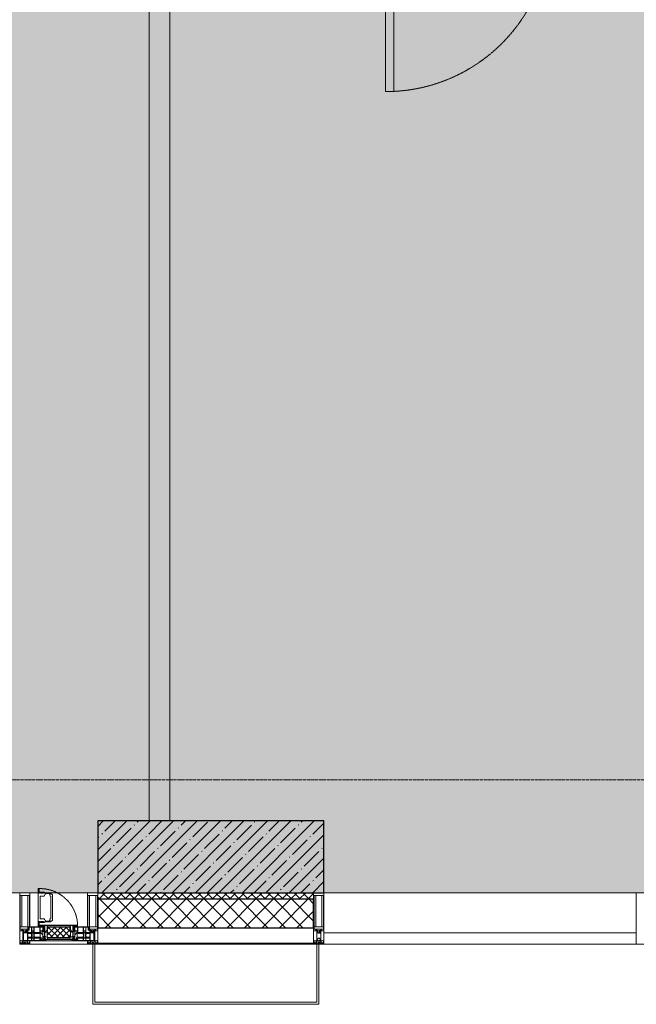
# Model space of a CAD drawing. Header units: millimetres. Extents: x -547442 to 178656, y -69521 to 11064.
# Tile 93 of 256: x -181633 to -178633, y -40819 to -36027. Entities that reach past the tile are written whole.
import ezdxf

# ---------------------------------------------------------------- set-up
doc = ezdxf.new("R2010")
doc.units = ezdxf.units.MM
doc.linetypes.add('-D1-02х01', pattern=[3, 2, -1])
doc.linetypes.add('-D1d1-15x02', pattern=[19, 15, -2, 0, -2])
for name, color, linetype, lineweight in [('_0', 7, 'Continuous', 13), ('A-COLS', 7, 'Continuous', 5), ('A-DETL-GENF', 7, 'Continuous', 5), ('A-DOOR', 7, 'Continuous', 5), ('A-GLAZ', 7, 'Continuous', 5), ('A-GLAZ-CURT', 8, 'Continuous', 5), ('A-GLAZ-CWMG', 8, 'Continuous', 5), ('A-WALL', 7, 'Continuous', 5), ('A-WALL-FNSH', 8, 'Continuous', 5), ('I-WALL', 7, 'Continuous', 5), ('S-COLS', 7, 'Continuous', 5), ('S-GRID', 7, 'Continuous', 5)]:
    doc.layers.add(name, color=color, linetype=linetype, lineweight=lineweight)

# ---------------------------------------------------------------- blocks, each defined once
blk = doc.blocks.new('A_PAN_Створка - 383мм-V25-50_AS_M_L04')
at = {"layer": 'A-GLAZ-CURT'}
h = blk.add_hatch(dxfattribs=at)
h.set_pattern_fill('FP_21', color=256, style=0, pattern_type=2)
h.set_pattern_definition([(225, (10810, -750), (14.142136, -14.142136), []), (315, (10810, -750), (14.142136, 14.142136), [])])
h.paths.add_polyline_path([(-54.5, -31.8), (-54.9, -34.1), (-57.2, -36.4), (-57.2, -60.8), (-54.6, -63.4), (-53.6, -82.7), (54.6, -81.8), (55.5, -62.5), (57.2, -60.8), (57.2, -36.4), (54.9, -34.1), (54.5, -31.8), (-33.4, -31.8)])
at = {"layer": 'A-DETL-GENF'}
for p, q in [((-70, -32.1), (-61.4, -23.5)), ((-70, -62.5), (-70, -32.1)), ((-67.8, -38.3), (-65.7, -37.4)), ((-67.8, -55.7), (-67.8, -38.3)), ((-65.7, -37.4), (-60.8, -34.7)), ((61.4, -23.5), (-61.4, -23.5)), ((-60.8, -34.7), (-57.3, -35.9)), ((-55.2, -33.8), (-57.3, -35.9)), ((-54.9, -34.1), (-57.2, -36.4)), ((-57.2, -36.4), (-57.2, -60.8)), ((-55.2, -33.8), (-54.8, -31.5)), ((-54.9, -25.8), (-53.9, -24.8)), ((-54.9, -29.5), (-54.9, -25.8)), ((-53.9, -30.5), (-54.9, -29.5)), ((-54.5, -31.8), (-54.9, -34.1)), ((0, -31.5), (-54.8, -31.5)), ((54.5, -31.8), (-54.5, -31.8)), ((-53.9, -24.8), (53.9, -24.8)), ((53.9, -30.5), (-53.9, -30.5)), ((0, -31.5), (54.8, -31.5)), ((54.9, -25.8), (53.9, -24.8)), ((53.9, -30.5), (54.9, -29.5)), ((54.9, -34.1), (54.5, -31.8)), ((55.2, -33.8), (54.8, -31.5)), ((54.9, -29.5), (54.9, -25.8)), ((57.2, -36.4), (54.9, -34.1)), ((55.2, -33.8), (57.3, -35.9)), ((57.2, -60.8), (57.2, -36.4)), ((60.8, -34.7), (57.3, -35.9)), ((65.7, -37.4), (60.8, -34.7)), ((70, -32.1), (61.4, -23.5)), ((67.8, -38.3), (65.7, -37.4)), ((67.8, -55.7), (67.8, -38.3)), ((70, -62.5), (70, -32.1)), ((-91.5, -87.5), (-73.9, -87.5)), ((-91.5, -92), (-91.5, -87.5)), ((-91.5, -92), (91.5, -92)), ((-83.4, -90.3), (-83.4, -87.5)), ((-83.4, -90.3), (-69.4, -90.3)), ((-73.9, -62.5), (-70, -62.5)), ((-73.9, -87.5), (-73.9, -62.5)), ((-69.4, -66.5), (-73.9, -66.5)), ((-73.9, -81.5), (-69.4, -81.5)), ((-69.4, -85.5), (-73.9, -85.5)), ((-69.4, -81.5), (-69.4, -66.5)), ((-69.4, -90.3), (-69.4, -85.5)), ((-61.7, -62.5), (-67.9, -62.5)), ((-67.9, -62.5), (-67.9, -89.3)), ((-67.9, -89.3), (-66.9, -90.3)), ((-66, -56.5), (-67.8, -55.7)), ((-66.9, -90.3), (-57.4, -90.3)), ((-66, -56.5), (-62, -59.1)), ((-62, -59.1), (-60.7, -61)), ((-61.7, -64.9), (-61.7, -62.5)), ((-60.1, -67.7), (-61.7, -64.9)), ((-60.7, -61), (-57.4, -61)), ((-56.4, -67.7), (-60.1, -67.7)), ((-57.4, -61), (-54.9, -63.5)), ((-57.4, -90.3), (-56.4, -89.4)), ((-57.2, -60.8), (-54.6, -63.4)), ((-56.4, -89.4), (-56.4, -67.7)), ((-54.9, -63.5), (-54.9, -81.9)), ((-54.9, -81.9), (-53.8, -83)), ((-54.9, -85.6), (-53.9, -84.6)), ((-54.9, -89.3), (-54.9, -85.6)), ((-53.9, -90.3), (-54.9, -89.3)), ((-54.6, -63.4), (-54.6, -81.8)), ((-54.6, -81.8), (-53.6, -82.7)), ((-53.9, -84.6), (53.9, -84.6)), ((53.9, -90.3), (-53.9, -90.3)), ((53.8, -83), (-53.8, -83)), ((-53.6, -82.7), (53.6, -82.7)), ((53.6, -82.7), (54.6, -81.8)), ((54.9, -81.9), (53.8, -83)), ((54.9, -85.6), (53.9, -84.6)), ((53.9, -90.3), (54.9, -89.3)), ((54.6, -63.4), (57.2, -60.8)), ((54.6, -81.8), (54.6, -63.4)), ((57.4, -61), (54.9, -63.5)), ((54.9, -63.5), (54.9, -81.9)), ((54.9, -89.3), (54.9, -85.6)), ((56.4, -67.7), (60.1, -67.7)), ((56.4, -89.4), (56.4, -67.7)), ((57.4, -90.3), (56.4, -89.4)), ((60.7, -61), (57.4, -61)), ((66.9, -90.3), (57.4, -90.3)), ((60.1, -67.7), (61.7, -64.9)), ((62, -59.1), (60.7, -61)), ((61.7, -62.5), (67.9, -62.5)), ((61.7, -64.9), (61.7, -62.5)), ((66, -56.5), (62, -59.1)), ((66, -56.5), (67.8, -55.7)), ((67.9, -89.3), (66.9, -90.3)), ((67.9, -62.5), (67.9, -89.3)), ((69.4, -66.5), (73.9, -66.5)), ((69.4, -81.5), (69.4, -66.5)), ((73.9, -81.5), (69.4, -81.5)), ((69.4, -85.5), (73.9, -85.5)), ((69.4, -90.3), (69.4, -85.5)), ((83.4, -90.3), (69.4, -90.3)), ((73.9, -62.5), (70, -62.5)), ((73.9, -87.5), (73.9, -62.5)), ((91.5, -87.5), (73.9, -87.5)), ((83.4, -90.3), (83.4, -87.5)), ((91.5, -92), (91.5, -87.5))]:
    blk.add_line(p, q, dxfattribs=at)
at = {"layer": 'A-DETL-GENF', "color": 9, "true_color": 0xc8c8c8}
for p, q in [((95.1, -87.5), (95.1, -105.1)), ((99.6, -87.5), (95.1, -87.5)), ((97.9, -95.6), (95.1, -95.6)), ((97.9, -95.6), (97.9, -109.6)), ((99.6, -270.5), (99.6, -87.5)), ((39.7, -109), (31.1, -117.6)), ((31.1, -117.6), (31.1, -240.4)), ((41.4, -123.8), (39.1, -124.2)), ((39.1, -179), (39.1, -124.2)), ((70.1, -109), (39.7, -109)), ((41.4, -123.8), (43.5, -121.7)), ((45, -113.3), (42.3, -118.2)), ((42.3, -118.2), (43.5, -121.7)), ((45.9, -111.2), (45, -113.3)), ((63.3, -111.2), (45.9, -111.2)), ((64.1, -113), (63.3, -111.2)), ((64.1, -113), (66.7, -117)), ((66.7, -117), (68.6, -118.3)), ((68.6, -118.3), (68.6, -121.6)), ((68.6, -121.6), (71.1, -124.1)), ((70.1, -105.1), (70.1, -109)), ((95.1, -105.1), (70.1, -105.1)), ((71.1, -124.1), (89.5, -124.1)), ((74.1, -109.6), (74.1, -105.1)), ((89.1, -109.6), (74.1, -109.6)), ((89.1, -105.1), (89.1, -109.6)), ((89.5, -124.1), (90.6, -125.2)), ((90.6, -125.2), (90.6, -232.8)), ((93.1, -109.6), (93.1, -105.1)), ((97.9, -109.6), (93.1, -109.6)), ((39.1, -179), (39.1, -233.8)), ((41.4, -234.2), (39.1, -233.8)), ((41.4, -234.2), (43.5, -236.3)), ((42.3, -239.8), (43.5, -236.3)), ((68.6, -236.4), (71.1, -233.9)), ((68.6, -239.7), (68.6, -236.4)), ((71.1, -233.9), (89.5, -233.9)), ((89.5, -233.9), (90.6, -232.8)), ((39.7, -249), (31.1, -240.4)), ((70.1, -249), (39.7, -249)), ((45, -244.7), (42.3, -239.8)), ((45.9, -246.8), (45, -244.7)), ((63.3, -246.8), (45.9, -246.8)), ((64.1, -245), (63.3, -246.8)), ((64.1, -245), (66.7, -241)), ((66.7, -241), (68.6, -239.7)), ((70.1, -252.9), (70.1, -249)), ((95.1, -252.9), (70.1, -252.9)), ((74.1, -248.4), (74.1, -252.9)), ((89.1, -248.4), (74.1, -248.4)), ((89.1, -252.9), (89.1, -248.4)), ((93.1, -248.4), (93.1, -252.9)), ((97.9, -248.4), (93.1, -248.4)), ((95.1, -270.5), (95.1, -252.9)), ((97.9, -262.4), (95.1, -262.4)), ((99.6, -270.5), (95.1, -270.5)), ((97.9, -262.4), (97.9, -248.4))]:
    blk.add_line(p, q, dxfattribs=at)
at = {"layer": 'A-GLAZ'}
for p, q in [((-67.9, -17), (-171, -17)), ((-171, -17), (-171, -57)), ((-171, -18.5), (-153.5, -18.5)), ((-153.5, -18.5), (-152, -20)), ((-152, -20), (-152, -73.5)), ((-150.5, -17), (-150.5, -29.4)), ((-132.4, -18.6), (-150.5, -18.6)), ((-150.5, -29.4), (-132.4, -29.4)), ((-150.5, -33.6), (-150.5, -68)), ((-136.3, -33.6), (-150.5, -33.6)), ((-137.2, -31), (-135.8, -35)), ((-132.5, -31), (-137.2, -31)), ((-132.1, -36.8), (-135.8, -35)), ((-132.5, -31.9), (-133.4, -33.7)), ((-133.4, -33.7), (-130.1, -35.3)), ((-132.5, -31.9), (-132.5, -31)), ((-132.4, -29.4), (-132.4, -18.6)), ((-132.1, -49), (-132.1, -36.8)), ((-131, -18.2), (-131, -29.5)), ((-120.8, -18.2), (-131, -18.2)), ((-131, -29.5), (-120.8, -29.5)), ((-131, -30.9), (-131, -33)), ((-120.8, -30.9), (-131, -30.9)), ((-129.4, -34.6), (-131, -33)), ((-130.1, -35.3), (-129.4, -34.6)), ((-130.1, -35.3), (-130.1, -50.4)), ((-122.4, -34.6), (-120.8, -33)), ((-121.7, -35.3), (-122.4, -34.6)), ((-118.4, -33.7), (-121.7, -35.3)), ((-121.7, -35.3), (-121.7, -50.4)), ((-120.8, -18.2), (-120.8, -29.5)), ((-120.8, -30.9), (-120.8, -33)), ((-119.7, -36.8), (-115.9, -35)), ((-119.7, -49), (-119.7, -36.8)), ((-119.3, -18.6), (-92.5, -18.6)), ((-119.3, -29.4), (-119.3, -18.6)), ((-92.5, -29.4), (-119.3, -29.4)), ((-119.3, -31), (-114.6, -31)), ((-119.3, -31.9), (-119.3, -31)), ((-119.3, -31.9), (-118.4, -33.7)), ((-114.6, -31), (-115.9, -35)), ((-94.1, -33.5), (-115.4, -33.5)), ((-89.9, -35.1), (-94.1, -33.5)), ((-92.5, -18.6), (-92.5, -29.4)), ((-90.8, -18.5), (-90.8, -29.4)), ((-87.3, -18.5), (-90.8, -18.5)), ((-90.8, -29.4), (-85.9, -29.4)), ((-89.9, -32.5), (-89.9, -35.1)), ((-85.9, -32.5), (-89.9, -32.5)), ((-89.9, -35.1), (-89.9, -50.9)), ((-87.3, -20.4), (-87.3, -18.5)), ((-87.3, -20.4), (-87.3, -21.9)), ((-84.8, -20.4), (-87.3, -20.4)), ((-87.3, -21.9), (-85.9, -21.9)), ((-85.9, -18.2), (-85.9, -20.4)), ((-75.9, -18.2), (-85.9, -18.2)), ((-85.9, -21.9), (-85.9, -29.4)), ((-85.9, -29.4), (-85.9, -32.5)), ((-85.9, -53.5), (-78, -45.6)), ((-83.4, -20.4), (-84.8, -20.4)), ((-70, -33.8), (-83.4, -20.4)), ((-78, -84), (-78, -23.5)), ((-78, -23.5), (-67.9, -23.5)), ((-78, -36.8), (-70, -36.8)), ((-78, -45.6), (-78, -36.8)), ((-75.9, -21.5), (-75.9, -18.2)), ((-75.9, -21.5), (-75.9, -23.5)), ((-74.9, -21.5), (-75.9, -21.5)), ((-75.9, -23.5), (-73, -23.5)), ((-74.9, -17.9), (-74.9, -21.5)), ((-68.9, -17.9), (-74.9, -17.9)), ((-67.2, -29.3), (-73, -23.5)), ((-61.4, -23.5), (-70, -32.1)), ((-70, -32.1), (-70, -62.5)), ((-70, -36.8), (-70, -33.8)), ((-68.9, -21.5), (-68.9, -17.9)), ((-67.9, -21.5), (-68.9, -21.5)), ((67.9, -17), (-67.9, -17)), ((-61.4, -23.5), (-67.9, -17)), ((-67.9, -17), (-67.9, -23.5)), ((-67.9, -17), (67.9, -17)), ((-67.9, -21.5), (-67.9, -23.5)), ((-67.9, -23.5), (-64.6, -26.8)), ((-67.9, -23.5), (-64.6, -26.8)), ((-64.6, -26.8), (-67.2, -29.3)), ((-64.6, -26.8), (-61.4, -23.5)), ((61.4, -23.5), (-61.4, -23.5)), ((67.9, -17), (61.4, -23.5)), ((70, -32.1), (61.4, -23.5)), ((61.4, -23.5), (64.6, -26.8)), ((67.9, -23.5), (64.6, -26.8)), ((64.6, -26.8), (67.9, -23.5)), ((64.6, -26.8), (67.2, -29.3)), ((67.2, -29.3), (73, -23.5)), ((67.9, -23.5), (67.9, -17)), ((171, -17), (67.9, -17)), ((67.9, -21.5), (67.9, -23.5)), ((67.9, -21.5), (68.9, -21.5)), ((67.9, -23.5), (78, -23.5)), ((68.9, -17.9), (74.9, -17.9)), ((68.9, -21.5), (68.9, -17.9)), ((70, -33.8), (83.4, -20.4)), ((70, -62.5), (70, -32.1)), ((70, -36.8), (70, -33.8)), ((78, -36.8), (70, -36.8)), ((75.9, -23.5), (73, -23.5)), ((74.9, -17.9), (74.9, -21.5)), ((74.9, -21.5), (75.9, -21.5)), ((75.9, -18.2), (85.9, -18.2)), ((75.9, -21.5), (75.9, -18.2)), ((75.9, -21.5), (75.9, -23.5)), ((78, -23.5), (78, -84)), ((78, -45.6), (78, -36.8)), ((85.9, -53.5), (78, -45.6)), ((83.4, -20.4), (84.8, -20.4)), ((84.8, -20.4), (87.3, -20.4)), ((85.9, -18.2), (85.9, -20.4)), ((85.9, -21.9), (85.9, -29.4)), ((87.3, -21.9), (85.9, -21.9)), ((85.9, -29.4), (85.9, -32.5)), ((90.8, -29.4), (85.9, -29.4)), ((85.9, -32.5), (89.9, -32.5)), ((87.3, -18.5), (90.8, -18.5)), ((87.3, -20.4), (87.3, -18.5)), ((87.3, -20.4), (87.3, -21.9)), ((89.9, -32.5), (89.9, -35.1)), ((89.9, -35.1), (94.1, -33.5)), ((89.9, -35.1), (89.9, -50.9)), ((90.8, -18.5), (90.8, -29.4)), ((92.5, -18.6), (92.5, -29.4)), ((119.3, -18.6), (92.5, -18.6)), ((92.5, -29.4), (119.3, -29.4)), ((94.1, -33.5), (115.4, -33.5)), ((114.6, -31), (115.9, -35)), ((119.3, -31), (114.6, -31)), ((119.7, -36.8), (115.9, -35)), ((119.3, -31.9), (118.4, -33.7)), ((118.4, -33.7), (121.7, -35.3)), ((119.3, -29.4), (119.3, -18.6)), ((119.3, -31.9), (119.3, -31)), ((119.7, -49), (119.7, -36.8)), ((120.8, -18.2), (120.8, -29.5)), ((120.8, -18.2), (131, -18.2)), ((131, -29.5), (120.8, -29.5)), ((120.8, -30.9), (120.8, -33)), ((120.8, -30.9), (131, -30.9)), ((122.4, -34.6), (120.8, -33)), ((121.7, -35.3), (122.4, -34.6)), ((121.7, -35.3), (121.7, -50.4)), ((129.4, -34.6), (131, -33)), ((130.1, -35.3), (129.4, -34.6)), ((133.4, -33.7), (130.1, -35.3)), ((130.1, -35.3), (130.1, -50.4)), ((131, -18.2), (131, -29.5)), ((131, -30.9), (131, -33)), ((132.1, -36.8), (135.8, -35)), ((132.1, -49), (132.1, -36.8)), ((132.4, -18.6), (150.5, -18.6)), ((132.4, -29.4), (132.4, -18.6)), ((150.5, -29.4), (132.4, -29.4)), ((132.5, -31), (137.2, -31)), ((132.5, -31.9), (132.5, -31)), ((132.5, -31.9), (133.4, -33.7)), ((137.2, -31), (135.8, -35)), ((136.3, -33.6), (150.5, -33.6)), ((150.5, -17), (150.5, -29.4)), ((150.5, -33.6), (150.5, -68)), ((153.5, -18.5), (152, -20)), ((152, -20), (152, -73.5)), ((171, -18.5), (153.5, -18.5)), ((171, -57), (171, -17)), ((-171, -55.5), (-152, -55.5)), ((-171, -57), (-156, -57)), ((-153, -60), (-153, -73.5)), ((-153, -73.5), (-150, -73.5)), ((-136.4, -52.4), (-150.5, -52.4)), ((-150.5, -56.6), (-132.4, -56.6)), ((-150.5, -68), (-143.5, -68)), ((-150.5, -69.5), (-150.5, -73.5)), ((-145, -69.5), (-150.5, -69.5)), ((-150, -73.5), (-150, -84)), ((-150, -84), (-78, -84)), ((-148.5, -81), (-148.5, -82.5)), ((-143.5, -81), (-148.5, -81)), ((-148.5, -82.5), (-132.4, -82.5)), ((-145, -69.5), (-145, -79.5)), ((-143.5, -68), (-143.5, -81)), ((-137.2, -54.8), (-135.8, -50.8)), ((-132.5, -54.8), (-137.2, -54.8)), ((-132.1, -49), (-135.8, -50.8)), ((-133.4, -52), (-130.1, -50.4)), ((-132.5, -53.8), (-133.4, -52)), ((-132.5, -53.8), (-132.5, -54.8)), ((-132.4, -56.6), (-132.4, -82.5)), ((-129.4, -51.1), (-131, -52.7)), ((-131, -55.1), (-131, -52.7)), ((-120.8, -55.1), (-131, -55.1)), ((-131, -56.5), (-131, -62.6)), ((-131, -56.5), (-120.8, -56.5)), ((-120.8, -62.6), (-131, -62.6)), ((-131, -64.6), (-120.8, -64.6)), ((-131, -82.5), (-131, -64.6)), ((-131, -82.5), (-120.8, -82.5)), ((-130.1, -50.4), (-129.4, -51.1)), ((-121.7, -50.4), (-122.4, -51.1)), ((-122.4, -51.1), (-120.8, -52.7)), ((-118.4, -52), (-121.7, -50.4)), ((-120.8, -55.1), (-120.8, -52.7)), ((-120.8, -56.5), (-120.8, -62.6)), ((-120.8, -82.5), (-120.8, -64.6)), ((-119.7, -49), (-115.9, -50.8)), ((-119.3, -53.8), (-118.4, -52)), ((-119.3, -53.8), (-119.3, -54.8)), ((-119.3, -54.8), (-114.6, -54.8)), ((-119.3, -56.6), (-119.3, -82.5)), ((-92.5, -56.6), (-119.3, -56.6)), ((-119.3, -82.5), (-92.5, -82.5)), ((-114.6, -54.8), (-115.9, -50.8)), ((-94.1, -52.5), (-115.3, -52.5)), ((-89.9, -50.9), (-94.1, -52.5)), ((-92.5, -56.6), (-92.5, -82.5)), ((-73.9, -87.5), (-91.5, -87.5)), ((-91.5, -87.5), (-91.5, -92)), ((-91.5, -92), (91.5, -92)), ((-90.8, -56.6), (-85.9, -56.6)), ((-90.8, -62.7), (-90.8, -56.6)), ((-80.4, -62.7), (-90.8, -62.7)), ((-90.8, -64.6), (-90.8, -82.5)), ((-80.1, -64.6), (-90.8, -64.6)), ((-90.8, -82.5), (-79.5, -82.5)), ((-89.9, -52.2), (-89.9, -50.9)), ((-89.9, -52.2), (-88.6, -53.5)), ((-85.9, -53.5), (-88.6, -53.5)), ((-85.9, -56.6), (-85.9, -53.5)), ((-78, -84), (-85, -84)), ((-85, -84), (-85, -87.5)), ((-85, -87.5), (-78, -87.5)), ((-80.4, -61.1), (-80.4, -62.7)), ((-78, -61.1), (-80.4, -61.1)), ((-80.1, -66.1), (-80.1, -64.6)), ((-78, -66.1), (-80.1, -66.1)), ((-79.5, -80.6), (-78, -80.6)), ((-79.5, -82.5), (-79.5, -80.6)), ((-78, -66.1), (-78, -61.1)), ((-78, -87.5), (-78, -84)), ((-78, -84), (-73.9, -84)), ((-70, -62.5), (-73.9, -62.5)), ((-73.9, -62.5), (-73.9, -87.5)), ((73.9, -62.5), (70, -62.5)), ((73.9, -87.5), (73.9, -62.5)), ((73.9, -84), (78, -84)), ((91.5, -87.5), (73.9, -87.5)), ((78, -61.1), (80.4, -61.1)), ((78, -66.1), (78, -61.1)), ((78, -66.1), (80.1, -66.1)), ((79.5, -80.6), (78, -80.6)), ((78, -87.5), (78, -84)), ((78, -84), (85, -84)), ((78, -84), (150, -84)), ((85, -87.5), (78, -87.5)), ((79.5, -82.5), (79.5, -80.6)), ((90.8, -82.5), (79.5, -82.5)), ((80.1, -64.6), (90.8, -64.6)), ((80.1, -66.1), (80.1, -64.6)), ((80.4, -61.1), (80.4, -62.7)), ((80.4, -62.7), (90.8, -62.7)), ((85, -84), (85, -87.5)), ((85.9, -53.5), (88.6, -53.5)), ((85.9, -56.6), (85.9, -53.5)), ((90.8, -56.6), (85.9, -56.6)), ((89.9, -52.2), (88.6, -53.5)), ((89.9, -50.9), (94.1, -52.5)), ((89.9, -52.2), (89.9, -50.9)), ((90.8, -62.7), (90.8, -56.6)), ((90.8, -64.6), (90.8, -82.5)), ((91.5, -92), (91.5, -87.5)), ((92.5, -56.6), (119.3, -56.6)), ((92.5, -56.6), (92.5, -82.5)), ((119.3, -82.5), (92.5, -82.5)), ((94.1, -52.5), (115.3, -52.5)), ((114.6, -54.8), (115.9, -50.8)), ((119.3, -54.8), (114.6, -54.8)), ((119.7, -49), (115.9, -50.8)), ((118.4, -52), (121.7, -50.4)), ((119.3, -53.8), (118.4, -52)), ((119.3, -53.8), (119.3, -54.8)), ((119.3, -56.6), (119.3, -82.5)), ((122.4, -51.1), (120.8, -52.7)), ((120.8, -55.1), (120.8, -52.7)), ((120.8, -55.1), (131, -55.1)), ((120.8, -56.5), (120.8, -62.6)), ((131, -56.5), (120.8, -56.5)), ((120.8, -62.6), (131, -62.6)), ((120.8, -82.5), (120.8, -64.6)), ((131, -64.6), (120.8, -64.6)), ((131, -82.5), (120.8, -82.5)), ((121.7, -50.4), (122.4, -51.1)), ((130.1, -50.4), (129.4, -51.1)), ((129.4, -51.1), (131, -52.7)), ((133.4, -52), (130.1, -50.4)), ((131, -55.1), (131, -52.7)), ((131, -56.5), (131, -62.6)), ((131, -82.5), (131, -64.6)), ((132.1, -49), (135.8, -50.8)), ((150.5, -56.6), (132.4, -56.6)), ((132.4, -56.6), (132.4, -82.5)), ((148.5, -82.5), (132.4, -82.5)), ((132.5, -53.8), (133.4, -52)), ((132.5, -53.8), (132.5, -54.8)), ((132.5, -54.8), (137.2, -54.8)), ((137.2, -54.8), (135.8, -50.8)), ((136.4, -52.4), (150.5, -52.4)), ((143.5, -68), (143.5, -81)), ((150.5, -68), (143.5, -68)), ((143.5, -81), (148.5, -81)), ((145, -69.5), (150.5, -69.5)), ((145, -69.5), (145, -79.5)), ((148.5, -81), (148.5, -82.5)), ((150, -84), (150, -73.5)), ((150, -73.5), (153, -73.5)), ((150.5, -69.5), (150.5, -73.5)), ((171, -55.5), (152, -55.5)), ((153, -73.5), (153, -60)), ((156, -57), (171, -57))]:
    blk.add_line(p, q, dxfattribs=at)
for centre, start, end in [((-156, -60), 0, 90), ((156, -60), 90, 180)]:
    blk.add_arc(centre, 3, start, end, dxfattribs=at)
at = {"layer": 'A-GLAZ', "linetype": '-D1-02х01'}
blk.add_arc((91.4, -87.5), 183, 181.4091, 271.1445, dxfattribs=at)
blk = doc.blocks.new('Rectangular Mullion - 50Wx250H-2623690-50_AS_M_L04')
at = {"layer": 'A-DETL-GENF'}
for p, q in [((-25, 65.2), (-25, 250)), ((-25, 250), (0, 250)), ((25, 250), (0, 250)), ((25, 65.2), (25, 250)), ((-23, 237.3), (0, 237.3)), ((-23, 237.3), (-23, 73.6)), ((-14.9, 84), (-14.9, 237.3)), ((23, 237.3), (0, 237.3)), ((14.9, 84), (14.9, 237.3)), ((23, 237.3), (23, 73.6)), ((-14, 65.2), (-25, 65.2)), ((0, 84), (-23, 84)), ((-0.5, 73.6), (-23, 73.6)), ((-14, 71.3), (-14, 65.2)), ((-10, 71.3), (-14, 71.3)), ((-10, 53), (-10, 71.3)), ((-8.7, 53), (-10, 53)), ((-10, 53), (-10, 17)), ((-8.7, 53), (-7, 54.7)), ((-7, 65.2), (-5.9, 67.3)), ((-7, 65.2), (-7, 54.7)), ((-4.1, 67.3), (-5.9, 67.3)), ((-4.1, 67.3), (-2.9, 65.1)), ((-2.9, 65.1), (-2.9, 54.6)), ((-1.3, 53), (-2.9, 54.6)), ((0, 53), (-1.3, 53)), ((0, 84), (23, 84)), ((0, 53), (1.3, 53)), ((0.5, 73.6), (23, 73.6)), ((1.3, 53), (2.9, 54.6)), ((4.1, 67.3), (2.9, 65.1)), ((2.9, 65.1), (2.9, 54.6)), ((4.1, 67.3), (5.9, 67.3)), ((7, 65.2), (5.9, 67.3)), ((7, 65.2), (7, 54.7)), ((8.7, 53), (7, 54.7)), ((8.7, 53), (10, 53)), ((10, 71.3), (14, 71.3)), ((10, 53), (10, 71.3)), ((10, 53), (10, 17)), ((14, 71.3), (14, 65.2)), ((14, 65.2), (25, 65.2)), ((-23.8, 14.6), (-25, 14.2)), ((-25, 0), (-25, 14.2)), ((-22.3, 17), (-23.8, 17)), ((-23.8, 17), (-23.8, 14.6)), ((-22.5, 10.6), (-23.8, 14.6)), ((-22.5, 10.6), (-23.7, 9.9)), ((-23.7, 1.3), (-23.7, 9.9)), ((-23.7, 1.3), (-11.8, 1.3)), ((-23.2, 10.2), (-22.5, 8)), ((-22.5, 8), (-22.5, 4.5)), ((-21.3, 4.5), (-22.5, 4.5)), ((-22.3, 17), (-22.3, 16)), ((-22.3, 16), (-21.3, 16)), ((-19, 17.6), (-21.3, 16)), ((-21.3, 4.5), (-21.3, 6.5)), ((-21.3, 6.5), (-14.2, 6.5)), ((-18.4, 16.6), (-19, 17.6)), ((-7.4, 16.6), (-18.4, 16.6)), ((-14.2, 6.5), (-14.2, 4.5)), ((-13.2, 4.5), (-14.2, 4.5)), ((-13.2, 4.5), (-12.2, 7.2)), ((-12.7, 7.6), (-11.3, 11.4)), ((-12.7, 7.6), (-11.8, 6.9)), ((-12.2, 9), (-12.2, 14.8)), ((-12.2, 14.8), (0, 14.8)), ((-11.8, 1.3), (-11.8, 6.9)), ((-10.5, 11.2), (-11.3, 11.4)), ((-10.5, 1.5), (-10.5, 11.2)), ((-4.8, 1.5), (-10.5, 1.5)), ((-10, 17), (-7.5, 17)), ((-8.5, 23), (-1.5, 30)), ((-8.5, 18.5), (-8.5, 23)), ((-7.5, 18.5), (-8.5, 18.5)), ((-7.5, 17), (-7.5, 18.5)), ((-7.4, 18), (-7.4, 16.6)), ((-2.6, 18), (-7.4, 18)), ((0, 8), (-4.8, 8)), ((-4.8, 1.5), (-4.8, 8)), ((-2.6, 18), (-2.6, 16.8)), ((-2.6, 16.8), (0, 16.8)), ((-1.5, 30), (0, 30)), ((1.5, 30), (0, 30)), ((2.6, 16.8), (0, 16.8)), ((0, 14.8), (0, 16.8)), ((0, 14.8), (0, 16.8)), ((12.2, 14.8), (0, 14.8)), ((0, 0), (0, 8)), ((0, 8), (4.8, 8)), ((0, 0), (0, 8)), ((8.5, 23), (1.5, 30)), ((2.6, 18), (2.6, 16.8)), ((2.6, 18), (7.4, 18)), ((4.8, 1.5), (4.8, 8)), ((4.8, 1.5), (10.5, 1.5)), ((7.4, 18), (7.4, 16.6)), ((7.4, 16.6), (18.4, 16.6)), ((7.5, 18.5), (8.5, 18.5)), ((7.5, 17), (7.5, 18.5)), ((10, 17), (7.5, 17)), ((8.5, 18.5), (8.5, 23)), ((10.5, 11.2), (11.3, 11.4)), ((10.5, 1.5), (10.5, 11.2)), ((12.7, 7.6), (11.3, 11.4)), ((12.7, 7.6), (11.8, 6.9)), ((11.8, 1.3), (11.8, 6.9)), ((23.7, 1.3), (11.8, 1.3)), ((12.2, 9), (12.2, 14.8)), ((13.2, 4.5), (12.2, 7.2)), ((13.2, 4.5), (14.2, 4.5)), ((21.3, 6.5), (14.2, 6.5)), ((14.2, 6.5), (14.2, 4.5)), ((18.4, 16.6), (19, 17.6)), ((19, 17.6), (21.3, 16)), ((22.3, 16), (21.3, 16)), ((21.3, 4.5), (21.3, 6.5)), ((21.3, 4.5), (22.5, 4.5)), ((22.3, 17), (22.3, 16)), ((22.3, 17), (23.8, 17)), ((22.5, 10.6), (23.8, 14.6)), ((22.5, 10.6), (23.7, 9.9)), ((23.2, 10.2), (22.5, 8)), ((22.5, 8), (22.5, 4.5)), ((23.7, 1.3), (23.7, 9.9)), ((23.8, 17), (23.8, 14.6)), ((23.8, 14.6), (25, 14.2)), ((25, 0), (25, 14.2)), ((-25, 0), (0, 0)), ((25, 0), (0, 0))]:
    blk.add_line(p, q, dxfattribs=at)
for centre, start, end in [((-0.5, 73.1), 360, 90), ((0.5, 73.1), 90, 180)]:
    blk.add_arc(centre, 0.5, start, end, dxfattribs=at)
blk = doc.blocks.new('Rectangular Mullion - R_StandardFrame_50Wx250H-4049022-50_AS_M_L04')
at = {"layer": 'A-GLAZ-CWMG', "lineweight": 9}
for p, q in [((-25, 0), (-25, 250)), ((-25, 250), (25, 250)), ((25, 250), (25, 0)), ((25, 0), (-25, 0))]:
    blk.add_line(p, q, dxfattribs=at)
blk = doc.blocks.new('Rectangular Mullion - 50Wx250H-V11-50_AS_M_L04')
at = {"layer": 'A-DETL-GENF'}
for p, q in [((-25, 65.2), (-25, 250)), ((-25, 250), (0, 250)), ((25, 250), (0, 250)), ((25, 84), (25, 250)), ((-23, 237.3), (0, 237.3)), ((-23, 237.3), (-23, 73.6)), ((-14.9, 84), (-14.9, 237.3)), ((23, 237.3), (0, 237.3)), ((14.9, 84), (14.9, 237.3)), ((23, 237.3), (23, 84)), ((-14, 65.2), (-25, 65.2)), ((0, 84), (-23, 84)), ((-0.5, 73.6), (-23, 73.6)), ((-14, 71.3), (-14, 65.2)), ((-10, 71.3), (-14, 71.3)), ((-10, 53), (-10, 71.3)), ((-8.7, 53), (-10, 53)), ((-10, 53), (-10, 17)), ((-8.7, 53), (-7, 54.7)), ((-7, 65.2), (-5.9, 67.3)), ((-7, 65.2), (-7, 54.7)), ((-4.1, 67.3), (-5.9, 67.3)), ((-4.1, 67.3), (-2.9, 65.1)), ((-2.9, 65.1), (-2.9, 57)), ((0, 84), (15, 84)), ((0.5, 73.6), (15, 73.6)), ((4.1, 67.3), (2.9, 65.1)), ((2.9, 65.1), (2.9, 57)), ((4.1, 67.3), (5.9, 67.3)), ((7, 65.2), (5.9, 67.3)), ((7, 65.2), (7, 57)), ((10, 71.3), (12, 71.3)), ((10, 57.4), (10, 71.3)), ((-23.8, 14.6), (-25, 14.2)), ((-25, 0), (-25, 14.2)), ((-22.3, 17), (-23.8, 17)), ((-23.8, 17), (-23.8, 14.6)), ((-22.5, 10.6), (-23.8, 14.6)), ((-22.5, 10.6), (-23.7, 9.9)), ((-23.7, 1.3), (-23.7, 9.9)), ((-23.7, 1.3), (-11.8, 1.3)), ((-23.2, 10.2), (-22.5, 8)), ((-22.5, 8), (-22.5, 4.5)), ((-21.3, 4.5), (-22.5, 4.5)), ((-22.3, 17), (-22.3, 16)), ((-22.3, 16), (-21.3, 16)), ((-19, 17.6), (-21.3, 16)), ((-21.3, 4.5), (-21.3, 6.5)), ((-21.3, 6.5), (-14.2, 6.5)), ((-18.4, 16.6), (-19, 17.6)), ((-7.4, 16.6), (-18.4, 16.6)), ((-14.2, 6.5), (-14.2, 4.5)), ((-13.2, 4.5), (-14.2, 4.5)), ((-13.2, 4.5), (-12.2, 7.2)), ((-12.7, 7.6), (-11.3, 11.4)), ((-12.7, 7.6), (-11.8, 6.9)), ((-12.2, 9), (-12.2, 14.8)), ((-12.2, 14.8), (0, 14.8)), ((-11.8, 1.3), (-11.8, 6.9)), ((-10.5, 11.2), (-11.3, 11.4)), ((-10.5, 1.5), (-10.5, 11.2)), ((-4.8, 1.5), (-10.5, 1.5)), ((-10, 17), (-7.5, 17)), ((-8.5, 23), (-6, 25.5)), ((-8.5, 18.5), (-8.5, 23)), ((-7.5, 18.5), (-8.5, 18.5)), ((-7.5, 17), (-7.5, 18.5)), ((-7.4, 18), (-7.4, 16.6)), ((-6, 18), (-7.4, 18)), ((0, 8), (-4.8, 8)), ((-4.8, 1.5), (-4.8, 8)), ((-2.6, 16.8), (0, 16.8)), ((2.6, 16.8), (0, 16.8)), ((0, 14.8), (0, 16.8)), ((0, 14.8), (0, 16.8)), ((12.2, 14.8), (0, 14.8)), ((0, 0), (0, 8)), ((0, 8), (4.8, 8)), ((0, 0), (0, 8)), ((4.8, 1.5), (4.8, 8)), ((4.8, 1.5), (10.5, 1.5)), ((7.4, 16.6), (18.4, 16.6)), ((10.5, 11.2), (11.3, 11.4)), ((10.5, 1.5), (10.5, 11.2)), ((12.7, 7.6), (11.3, 11.4)), ((12.7, 7.6), (11.8, 6.9)), ((11.8, 1.3), (11.8, 6.9)), ((23.7, 1.3), (11.8, 1.3)), ((12.2, 9), (12.2, 14.8)), ((13.2, 4.5), (12.2, 7.2)), ((13.2, 4.5), (14.2, 4.5)), ((21.3, 6.5), (14.2, 6.5)), ((14.2, 6.5), (14.2, 4.5)), ((19.9, 17), (21.3, 16)), ((22.3, 16), (21.3, 16)), ((21.3, 4.5), (21.3, 6.5)), ((21.3, 4.5), (22.5, 4.5)), ((22.3, 17), (22.3, 16)), ((22.5, 10.6), (23.8, 14.6)), ((22.5, 10.6), (23.7, 9.9)), ((23.2, 10.2), (22.5, 8)), ((22.5, 8), (22.5, 4.5)), ((23.7, 1.3), (23.7, 9.9)), ((23.8, 17), (23.8, 14.6)), ((23.8, 14.6), (25, 14.2)), ((25, 0), (25, 14.2)), ((-25, 0), (0, 0)), ((25, 0), (0, 0))]:
    blk.add_line(p, q, dxfattribs=at)
for centre, start, end in [((-0.5, 73.1), 360, 90), ((0.5, 73.1), 90, 180)]:
    blk.add_arc(centre, 0.5, start, end, dxfattribs=at)
blk = doc.blocks.new('Rectangular Mullion - R_StandardFrame_50Wx250H-V12-50_AS_M_L04')
at = {"layer": 'A-GLAZ-CWMG', "lineweight": 9}
for p, q in [((-25, 0), (-25, 250)), ((-25, 250), (25, 250)), ((25, 250), (25, 84)), ((25, 0), (-25, 0)), ((25, 17), (25, 0))]:
    blk.add_line(p, q, dxfattribs=at)
blk = doc.blocks.new('Rectangular Mullion - R_StandardFrame_50Wx250H-3340225-50_AS_M_L04')
at = {"layer": 'A-GLAZ-CWMG'}
blk.add_line((15100, -500), (16620, -500), dxfattribs=at)
blk = doc.blocks.new('Rectangular Mullion - 50Wx250H-V3-50_AS_M_L04')
at = {"layer": 'A-DETL-GENF'}
for p, q in [((-25, 84), (-25, 250)), ((-25, 250), (0, 250)), ((25, 250), (0, 250)), ((25, 65.2), (25, 250)), ((-23, 237.3), (0, 237.3)), ((-23, 237.3), (-23, 84)), ((-14.9, 84), (-14.9, 237.3)), ((23, 237.3), (0, 237.3)), ((14.9, 84), (14.9, 237.3)), ((23, 237.3), (23, 73.6)), ((0, 84), (-15, 84)), ((-0.5, 73.6), (-15, 73.6)), ((-10, 71.3), (-12, 71.3)), ((-10, 57.4), (-10, 71.3)), ((-7, 65.2), (-5.9, 67.3)), ((-7, 65.2), (-7, 57)), ((-4.1, 67.3), (-5.9, 67.3)), ((-4.1, 67.3), (-2.9, 65.1)), ((-2.9, 65.1), (-2.9, 57)), ((0, 84), (23, 84)), ((0.5, 73.6), (23, 73.6)), ((4.1, 67.3), (2.9, 65.1)), ((2.9, 65.1), (2.9, 57)), ((4.1, 67.3), (5.9, 67.3)), ((7, 65.2), (5.9, 67.3)), ((7, 65.2), (7, 54.7)), ((8.7, 53), (7, 54.7)), ((8.7, 53), (10, 53)), ((10, 71.3), (14, 71.3)), ((10, 53), (10, 71.3)), ((10, 53), (10, 17)), ((14, 71.3), (14, 65.2)), ((14, 65.2), (25, 65.2)), ((-23.8, 14.6), (-25, 14.2)), ((-25, 0), (-25, 14.2)), ((-23.8, 17), (-23.8, 14.6)), ((-22.5, 10.6), (-23.8, 14.6)), ((-22.5, 10.6), (-23.7, 9.9)), ((-23.7, 1.3), (-23.7, 9.9)), ((-23.7, 1.3), (-11.8, 1.3)), ((-23.2, 10.2), (-22.5, 8)), ((-22.5, 8), (-22.5, 4.5)), ((-21.3, 4.5), (-22.5, 4.5)), ((-22.3, 17), (-22.3, 16)), ((-22.3, 16), (-21.3, 16)), ((-19.9, 17), (-21.3, 16)), ((-21.3, 4.5), (-21.3, 6.5)), ((-21.3, 6.5), (-14.2, 6.5)), ((-7.4, 16.6), (-18.4, 16.6)), ((-14.2, 6.5), (-14.2, 4.5)), ((-13.2, 4.5), (-14.2, 4.5)), ((-13.2, 4.5), (-12.2, 7.2)), ((-12.7, 7.6), (-11.3, 11.4)), ((-12.7, 7.6), (-11.8, 6.9)), ((-12.2, 9), (-12.2, 14.8)), ((-12.2, 14.8), (0, 14.8)), ((-11.8, 1.3), (-11.8, 6.9)), ((-10.5, 11.2), (-11.3, 11.4)), ((-10.5, 1.5), (-10.5, 11.2)), ((-4.8, 1.5), (-10.5, 1.5)), ((0, 8), (-4.8, 8)), ((-4.8, 1.5), (-4.8, 8)), ((-2.6, 16.8), (0, 16.8)), ((2.6, 16.8), (0, 16.8)), ((0, 14.8), (0, 16.8)), ((0, 14.8), (0, 16.8)), ((12.2, 14.8), (0, 14.8)), ((0, 0), (0, 8)), ((0, 8), (4.8, 8)), ((0, 0), (0, 8)), ((4.8, 1.5), (4.8, 8)), ((4.8, 1.5), (10.5, 1.5)), ((8.5, 23), (6, 25.5)), ((6, 18), (7.4, 18)), ((7.4, 18), (7.4, 16.6)), ((7.4, 16.6), (18.4, 16.6)), ((7.5, 18.5), (8.5, 18.5)), ((7.5, 17), (7.5, 18.5)), ((10, 17), (7.5, 17)), ((8.5, 18.5), (8.5, 23)), ((10.5, 11.2), (11.3, 11.4)), ((10.5, 1.5), (10.5, 11.2)), ((12.7, 7.6), (11.3, 11.4)), ((12.7, 7.6), (11.8, 6.9)), ((11.8, 1.3), (11.8, 6.9)), ((23.7, 1.3), (11.8, 1.3)), ((12.2, 9), (12.2, 14.8)), ((13.2, 4.5), (12.2, 7.2)), ((13.2, 4.5), (14.2, 4.5)), ((21.3, 6.5), (14.2, 6.5)), ((14.2, 6.5), (14.2, 4.5)), ((18.4, 16.6), (19, 17.6)), ((19, 17.6), (21.3, 16)), ((22.3, 16), (21.3, 16)), ((21.3, 4.5), (21.3, 6.5)), ((21.3, 4.5), (22.5, 4.5)), ((22.3, 17), (22.3, 16)), ((22.3, 17), (23.8, 17)), ((22.5, 10.6), (23.8, 14.6)), ((22.5, 10.6), (23.7, 9.9)), ((23.2, 10.2), (22.5, 8)), ((22.5, 8), (22.5, 4.5)), ((23.7, 1.3), (23.7, 9.9)), ((23.8, 17), (23.8, 14.6)), ((23.8, 14.6), (25, 14.2)), ((25, 0), (25, 14.2)), ((-25, 0), (0, 0)), ((25, 0), (0, 0))]:
    blk.add_line(p, q, dxfattribs=at)
for centre, start, end in [((-0.5, 73.1), 360, 90), ((0.5, 73.1), 90, 180)]:
    blk.add_arc(centre, 0.5, start, end, dxfattribs=at)
blk = doc.blocks.new('Rectangular Mullion - R_StandardFrame_50Wx250H-V13-50_AS_M_L04')
at = {"layer": 'A-GLAZ-CWMG', "lineweight": 9}
for p, q in [((-25, 84), (-25, 250)), ((-25, 250), (25, 250)), ((25, 250), (25, 0)), ((-25, 0), (-25, 17)), ((25, 0), (-25, 0))]:
    blk.add_line(p, q, dxfattribs=at)
blk = doc.blocks.new('Rectangular Mullion - R_StandardFrame_50Wx250H-V27-50_AS_M_L04')
at = {"layer": 'A-GLAZ-CWMG'}
for p, q in [((10710.4, -500), (10670, -500)), ((10950, -500), (10739.9, -500)), ((10950, -750), (10670, -750))]:
    blk.add_line(p, q, dxfattribs=at)
blk = doc.blocks.new('System Panel - A_PAN_Glass-5027492-50_AS_M_L04')
at = {"layer": 'A-GLAZ-CURT'}
for p, q in [((760, 0), (-760, 0)), ((-760, 0), (-760, -55)), ((760, -55), (760, 0)), ((-760, -55), (760, -55))]:
    blk.add_line(p, q, dxfattribs=at)
blk = doc.blocks.new('Rectangular Mullion - R_StandardFrame_50Wx250H-3340239-50_AS_M_L04')
at = {"layer": 'A-GLAZ-CWMG'}
blk.add_line((12100, -500), (13620, -500), dxfattribs=at)
blk = doc.blocks.new('Rectangular Mullion - R_StandardFrame_50Wx250H-V18-50_AS_M_L04')
at = {"layer": 'A-GLAZ-CWMG', "lineweight": 9}
for p, q in [((-25, 84), (-25, 250)), ((-25, 250), (25, 250)), ((25, 250), (25, 0)), ((-25, 0), (-25, 17)), ((25, 0), (-25, 0))]:
    blk.add_line(p, q, dxfattribs=at)
blk = doc.blocks.new('RST_AR_KMN_R22_B3_FCD_rvt-1-50_AS_M_L04')
at = {"layer": 'A-WALL'}
h = blk.add_hatch(dxfattribs=at)
h.set_pattern_fill('FP_6', color=256, style=0, pattern_type=2)
h.set_pattern_definition([(45, (0, 0), (-21.2132, 21.2132), []), (135, (0, 0), (-21.2132, -21.2132), [])])
h.paths.add_polyline_path([(11016, -530), (12050, -530), (12050, -500), (11000, -500.8), (11000, -530)])
h = blk.add_hatch(dxfattribs=at)
h.set_pattern_fill('FP_7', color=256, style=0, pattern_type=2)
h.set_pattern_definition([(45, (0, 0), (-42.4264, 42.4264), []), (135, (0, 0), (-42.4264, -42.4264), [])])
h.paths.add_polyline_path([(11016, -670), (12050, -670), (12050, -530), (11000, -530), (11000, -670)])
at = {"layer": 'A-COLS', "lineweight": 18}
for p, q in [((10975, -750), (10975, -1042.7)), ((10985, -750), (10975, -750)), ((10985, -1032.6), (10985, -750)), ((12075, -750), (12065, -750)), ((12065, -750), (12065, -1032.6)), ((12075, -1042.7), (12075, -750)), ((10975, -1042.7), (12075, -1042.7)), ((12065, -1032.6), (10985, -1032.6))]:
    blk.add_line(p, q, dxfattribs=at)
at = {"layer": 'A-WALL'}
for p, q in [((12050, -500), (11000, -500)), ((11000, -500), (11000, -530)), ((12050, -530), (12050, -500)), ((11000, -670), (11000, -745)), ((12050, -745), (12050, -670)), ((11000, -745), (12050, -745))]:
    blk.add_line(p, q, dxfattribs=at)
at = {"layer": 'A-WALL', "lineweight": 25}
for p, q in [((11000, -530), (11000, -670)), ((11000, -530), (12050, -530)), ((12050, -670), (12050, -530)), ((11000, -670), (12050, -670))]:
    blk.add_line(p, q, dxfattribs=at)
at = {"layer": 'A-WALL-FNSH'}
for p, q in [((11000, -745), (11000, -750)), ((11000, -750), (12050, -750)), ((12050, -750), (12050, -745))]:
    blk.add_line(p, q, dxfattribs=at)
at = {"layer": 'A-GLAZ-CURT', "lineweight": 5, "rotation": 180}
for name, p in [('A_PAN_Створка - 383мм-V25-50_AS_M_L04', (10810, -750)), ('System Panel - A_PAN_Glass-5027492-50_AS_M_L04', (12860, -750))]:
    blk.add_blockref(name, p, dxfattribs=at)
at = {"layer": 'A-GLAZ-CWMG', "lineweight": 5}
for name, p in [('Rectangular Mullion - R_StandardFrame_50Wx250H-3340225-50_AS_M_L04', (-6000, 0)), ('Rectangular Mullion - R_StandardFrame_50Wx250H-V27-50_AS_M_L04', (0, 0)), ('Rectangular Mullion - R_StandardFrame_50Wx250H-3340239-50_AS_M_L04', (0, 0))]:
    blk.add_blockref(name, p, dxfattribs=at)
at = {"layer": 'A-GLAZ-CWMG', "lineweight": 5, "extrusion": (0, 0, -1)}
for name, p in [('Rectangular Mullion - 50Wx250H-V3-50_AS_M_L04', (-10645, -750)), ('Rectangular Mullion - R_StandardFrame_50Wx250H-V13-50_AS_M_L04', (-10645, -750)), ('Rectangular Mullion - 50Wx250H-V11-50_AS_M_L04', (-10975, -750)), ('Rectangular Mullion - R_StandardFrame_50Wx250H-V12-50_AS_M_L04', (-10975, -750)), ('Rectangular Mullion - 50Wx250H-2623690-50_AS_M_L04', (-12075, -750)), ('Rectangular Mullion - R_StandardFrame_50Wx250H-4049022-50_AS_M_L04', (-12075, -750)), ('Rectangular Mullion - R_StandardFrame_50Wx250H-V18-50_AS_M_L04', (-13645, -750))]:
    blk.add_blockref(name, p, dxfattribs=at)
blk = doc.blocks.new('A_DOR_Door - INT_3_Single_900Wx2100H-4554850-50_AS_M_L04')
at = {"layer": 'A-DOOR'}
for p, q in [((-430, 20), (-400, 20)), ((-430, -50), (-430, 20)), ((-400, 20), (-400, -50)), ((400, -50), (400, 20)), ((400, 20), (430, 20)), ((430, 20), (430, -50)), ((-400, -50), (-430, -50)), ((-400, -50), (-400, -850)), ((-360, -50), (-400, -50)), ((-400, -50), (-400, -850)), ((-360, -850), (-360, -50)), ((430, -50), (400, -50)), ((-400, -850), (-360, -850))]:
    blk.add_line(p, q, dxfattribs=at)
at = {"layer": 'A-DOOR', "linetype": '-D1-02х01'}
blk.add_arc((-400, -50), 800, 270, 0, dxfattribs=at)

msp = doc.modelspace()

# ---------------------------------------------------------------- hatches: boundary and pattern name
at = {"layer": '_0', "transparency": 33554534}
h = msp.add_hatch(color=252, dxfattribs=at)
h.dxf.hatch_style = 1
h.paths.add_polyline_path([(-186002.9, -33026.5), (-186002.9, -29776.5), (-183952.9, -29776.5), (-183952.9, -25726.5), (-179002.9, -25726.5), (-179002.9, -27226.5), (-177452.9, -27226.5), (-177452.9, -20826.5), (-185852.9, -20826.5), (-185852.9, -19026.5), (-187502.9, -19026.5), (-187502.9, -17026.5), (-182952.9, -17026.5), (-182952.9, -18726.5), (-163952.9, -18726.5), (-163952.9, -17026.5), (-160672.9, -17026.5), (-160672.9, -19026.5), (-161752.9, -19026.5), (-161752.9, -20826.5), (-169752.9, -20826.5), (-169752.9, -29776.5), (-161802.9, -29776.5), (-161802.9, -30176.5), (-161302.9, -30176.5), (-161302.9, -33026.5), (-163452.9, -33026.5), (-163452.9, -31876.5), (-183852.9, -31876.5), (-183852.9, -33026.5)], flags=16)
h.paths.add_polyline_path([(-192753.7, -10325.7), (-154802.1, -10325.7), (-154802.1, -40277.3), (-192753.7, -40277.3)])
at = {"layer": 'S-COLS'}
h = msp.add_hatch(dxfattribs=at)
h.set_pattern_fill('FP_1', color=256, style=0, pattern_type=2)
h.set_pattern_definition([(45, (-192252.935, -39776.5), (-57.0246, 57.0246), []), (45, (-192195.91, -39776.5), (-57.0246, 57.0246), [100.806, -20.161, 3.353, -16.808])])
h.paths.add_polyline_path([(-180861.4, -40276.5), (-180152.9, -40276.5), (-180152.9, -39926.5), (-181252.9, -39926.5), (-181252.9, -40276.5), (-181237, -40276.5)])

# ---------------------------------------------------------------- linework, layer by layer
at = {"layer": 'I-WALL'}
for p, q in [((-180902.9, -35576.5), (-180902.9, -39926.5)), ((-181002.9, -39926.5), (-181002.9, -35650.9)), ((-181582.9, -40276.5), (-181542.5, -40276.5)), ((-181542.5, -40277.3), (-181582.9, -40277.3)), ((-181513, -40276.5), (-181302.9, -40276.5)), ((-181302.9, -40277.3), (-181513, -40277.3)), ((-180152.9, -40276.5), (-178632.9, -40276.5)), ((-178632.9, -40277.3), (-180152.9, -40277.3))]:
    msp.add_line(p, q, dxfattribs=at)
at = {"layer": 'S-COLS', "lineweight": 25}
for p, q in [((-181252.9, -39926.5), (-181252.9, -40276.5)), ((-180152.9, -39926.5), (-181252.9, -39926.5)), ((-180152.9, -40276.5), (-180152.9, -39926.5)), ((-181252.9, -40276.5), (-180152.9, -40276.5))]:
    msp.add_line(p, q, dxfattribs=at)
at = {"layer": 'S-GRID', "linetype": '-D1d1-15x02'}
msp.add_line((-195323.9, -39726.5), (-153344.6, -39726.5), dxfattribs=at)

# ---------------------------------------------------------------- block references
at = {"lineweight": 5}
msp.add_blockref('RST_AR_KMN_R22_B3_FCD_rvt-1-50_AS_M_L04', (-192252.9, -39776.5), dxfattribs=at)
at = {"layer": 'A-DOOR', "color": 8, "true_color": 0x7f7f7f}
msp.add_blockref('A_DOR_Door - INT_3_Single_900Wx2100H-4554850-50_AS_M_L04', (-179452.9, -35526.5), dxfattribs=at)

doc.saveas('drawing.dxf')
